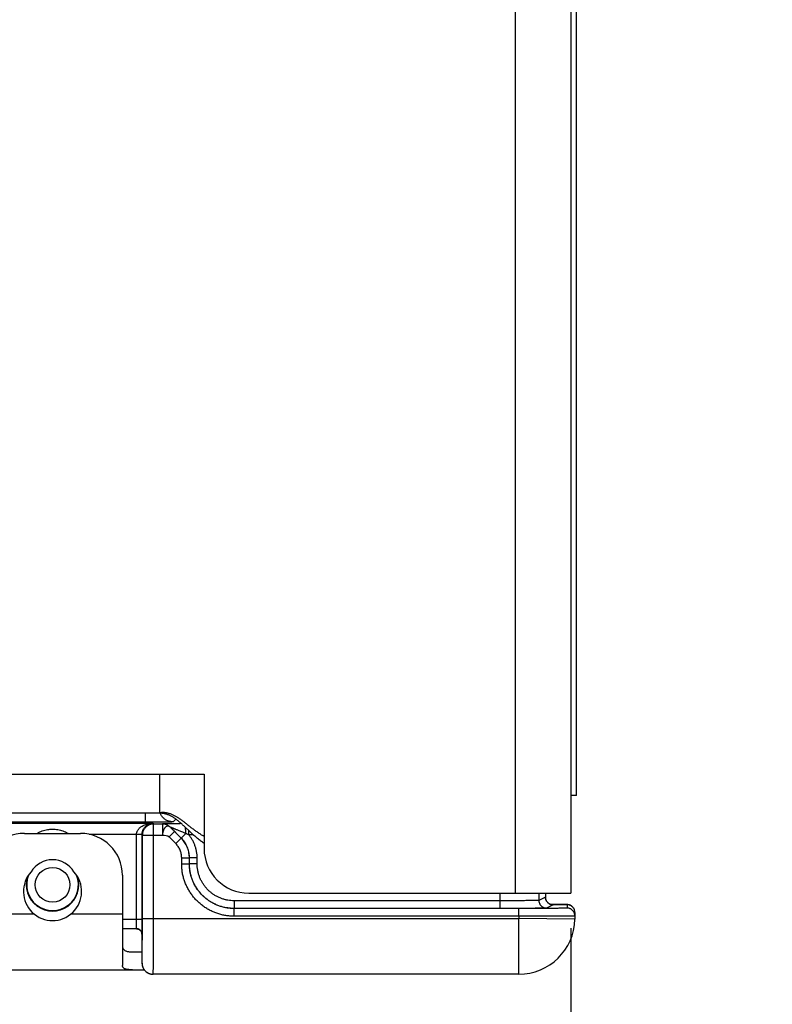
# Model space of a CAD drawing. Header units: inches. Extents: x 0.2 to 16.8, y 0.1 to 10.8.
# Tile 4 of 25: x 4.6 to 6, y 2.1 to 3.9. Entities that reach past the tile are written whole.
import ezdxf

# ---------------------------------------------------------------- set-up
doc = ezdxf.new("R2010")
doc.units = ezdxf.units.IN
doc.header["$LTSCALE"] = 0.935
doc.header["$MEASUREMENT"] = 0
doc.layers.get('0').update_dxf_attribs({"linetype": 'CONTINUOUS'})
doc.layers.add('DIMENSIONS', color=7, linetype='CONTINUOUS')
doc.styles.get("Standard").update_dxf_attribs({"font": 'txt', "width": 0.8})
doc.dimstyles.new('DIMSTYLE_1', dxfattribs={"dimtxt": 0.125, "dimasz": 0.18, "dimexe": 0.18, "dimexo": 0.0625, "dimgap": 0.09, "dimtad": 0, "dimtih": 1, "dimtoh": 1, "dimdec": 3, "dimzin": 4, "dimdsep": 46, "dimtxsty": 'STANDARD', "dimblk": '_FILLED', "dimblk1": '_FILLED', "dimblk2": '_FILLED', "dimcen": 0.09, "dimadec": 0, "dimazin": 0, "dimtp": 0.01, "dimtm": 0.01, "dimtfac": 1, "dimtdec": 3, "dimtofl": 0, "dimtmove": 0, "dimatfit": 3, "dimldrblk": '_FILLED', "dimfxl": 1, "dimtolj": 1, "dimtzin": 4, "dimarcsym": 0})

# ---------------------------------------------------------------- blocks, each defined once
blk = doc.blocks.new('_FILLED')
at = {"color": 0, "linetype": 'BYBLOCK'}
blk.add_solid([(0, 0), (-1, 0.1736), (-1, -0.1736)], dxfattribs=at)
blk = doc.blocks.new('*D0')
at = {"layer": 'DIMENSIONS', "color": 2, "linetype": 'CONTINUOUS'}
for p, q in [((4.5064, 2.2453), (4.5064, 1.2856)), ((5.6345, 2.2431), (5.6345, 1.2856)), ((4.5064, 1.4106), (3.5707, 1.4106)), ((5.6345, 1.4106), (5.9945, 1.4106))]:
    blk.add_line(p, q, dxfattribs=at)
at = {"layer": 'DIMENSIONS', "color": 2, "linetype": 'CONTINUOUS', "xscale": 0.18, "yscale": 0.18, "zscale": 0.18}
blk.add_blockref('_FILLED', (4.5064, 1.4106), dxfattribs=at)
at = {"layer": 'DIMENSIONS', "color": 2, "linetype": 'CONTINUOUS', "xscale": 0.18, "yscale": 0.18, "zscale": 0.18, "rotation": 180}
blk.add_blockref('_FILLED', (5.6345, 1.4106), dxfattribs=at)
at = {"layer": 'DIMENSIONS', "color": 2, "linetype": 'CONTINUOUS', "width": 0.8}
for s, p in [('[', (2.8082, 1.3481)), (']', (3.4082, 1.3481)), ('1.128', (2.1832, 1.3481)), ('28.66', (2.9082, 1.3481))]:
    blk.add_text(s, height=0.125, dxfattribs=at).set_placement(p)

msp = doc.modelspace()

# ---------------------------------------------------------------- linework, layer by layer
at = {"color": 7, "linetype": 'CONTINUOUS'}
for p, q in [((5.5345, 5.4846), (5.5345, 2.3056)), ((5.6345, 5.4846), (5.6345, 2.3056)), ((5.6445, 2.4801), (5.6445, 4.8801)), ((3.0045, 2.5186), (4.9785, 2.5186)), ((4.8995, 2.4486), (4.8995, 2.5186)), ((4.9785, 2.5186), (4.9785, 2.3856)), ((5.6445, 2.4801), (5.6345, 2.4801)), ((4.8995, 2.4486), (3.0045, 2.4486)), ((4.873, 2.4486), (4.873, 2.4324)), ((4.873, 2.4324), (2.9902, 2.4324)), ((4.5477, 2.431), (4.8874, 2.431)), ((4.8874, 2.431), (4.8881, 2.4294)), ((4.923, 2.4333), (4.9279, 2.4382)), ((4.8881, 2.4294), (4.9041, 2.4294)), ((4.8881, 2.2606), (4.8881, 2.4294)), ((4.9041, 2.4294), (4.9041, 2.4094)), ((4.9042, 2.4294), (4.9041, 2.4294)), ((4.9256, 2.4161), (4.9159, 2.4063)), ((4.9377, 2.4042), (4.9183, 2.4236)), ((4.9183, 2.4236), (4.9183, 2.4235)), ((4.9375, 2.4041), (4.9256, 2.4161)), ((4.951, 2.41), (4.951, 2.4177)), ((4.6575, 2.4126), (4.7575, 2.4126)), ((4.7731, 2.411), (4.8576, 2.411)), ((4.8676, 2.4104), (4.8576, 2.4104)), ((4.8576, 2.2586), (4.8576, 2.4104)), ((4.8676, 2.4104), (4.8681, 2.4094)), ((4.8676, 2.2586), (4.8676, 2.4104)), ((4.8681, 2.4094), (4.9041, 2.4094)), ((4.8681, 2.2606), (4.8681, 2.4094)), ((4.9278, 2.3944), (4.9159, 2.4063)), ((4.9278, 2.3944), (4.9375, 2.4041)), ((4.9377, 2.4042), (4.9375, 2.4041)), ((4.9458, 2.4123), (4.9377, 2.4042)), ((4.9594, 2.41), (4.951, 2.41)), ((4.9384, 2.3688), (4.9522, 2.3688)), ((4.9384, 2.3582), (4.9384, 2.3688)), ((4.9522, 2.3582), (4.9522, 2.3688)), ((4.9523, 2.3688), (4.9522, 2.3688)), ((4.9661, 2.3688), (4.9523, 2.3688)), ((4.9523, 2.3583), (4.9523, 2.3688)), ((4.9661, 2.3583), (4.9661, 2.3688)), ((4.9384, 2.3582), (4.9522, 2.3582)), ((4.9522, 2.3582), (4.9523, 2.3583)), ((4.9661, 2.3583), (4.9523, 2.3583)), ((4.8325, 2.3376), (4.8325, 2.1764)), ((5.5071, 2.2921), (5.0323, 2.2921)), ((5.0323, 2.2921), (5.0323, 2.2783)), ((5.0585, 2.3056), (5.6345, 2.3056)), ((5.5071, 2.3056), (5.5071, 2.2783)), ((5.5771, 2.3056), (5.5771, 2.2928)), ((5.5888, 2.2986), (5.5771, 2.2928)), ((5.5888, 2.3056), (5.5888, 2.2986)), ((5.5888, 2.2986), (5.5888, 2.2986)), ((5.0322, 2.2782), (5.0323, 2.2783)), ((5.5413, 2.2782), (5.0322, 2.2782)), ((5.0322, 2.2644), (5.0322, 2.2782)), ((5.5071, 2.2783), (5.0323, 2.2783)), ((5.5413, 2.2644), (5.5413, 2.2782)), ((5.6026, 2.2849), (5.5909, 2.279)), ((5.6117, 2.2855), (5.5981, 2.2856)), ((5.6187, 2.2854), (5.6117, 2.2855)), ((5.6218, 2.2854), (5.6187, 2.2854)), ((5.6236, 2.2853), (5.6218, 2.2854)), ((5.6251, 2.2853), (5.6236, 2.2853)), ((5.6259, 2.2852), (5.6251, 2.2853)), ((5.6266, 2.2852), (5.6259, 2.2852)), ((5.6272, 2.2852), (5.6266, 2.2852)), ((5.6277, 2.2851), (5.6276, 2.279)), ((4.5825, 2.2686), (4.6743, 2.2686)), ((4.7408, 2.2686), (4.8325, 2.2686)), ((4.8676, 2.2586), (4.8325, 2.2586)), ((4.8681, 2.2606), (5.5413, 2.2606)), ((5.5413, 2.2644), (5.0322, 2.2644)), ((5.5413, 2.2644), (5.5413, 2.2606)), ((5.6413, 2.2589), (5.5413, 2.2606)), ((5.5413, 2.1606), (5.5413, 2.2606)), ((5.6415, 2.2711), (5.6413, 2.2589)), ((4.8579, 2.2416), (4.8325, 2.2416)), ((4.8674, 2.2328), (4.8674, 2.2323)), ((4.8674, 2.2323), (4.8674, 2.1874)), ((4.8674, 2.2323), (4.8674, 2.2323)), ((4.8507, 2.2006), (4.8674, 2.2006)), ((4.8674, 2.1906), (4.8674, 2.1906)), ((4.8674, 2.1906), (4.8674, 2.1906)), ((4.8674, 2.1874), (4.8674, 2.1854)), ((4.8674, 2.1854), (4.8674, 2.1835)), ((3.7415, 2.1686), (4.8715, 2.1686)), ((4.8674, 2.1835), (4.8674, 2.1812)), ((4.8674, 2.1812), (4.8674, 2.1806)), ((5.5413, 2.1606), (4.8874, 2.1606))]:
    msp.add_line(p, q, dxfattribs=at)
for points in [[(5.601, 2.285), (5.601, 2.285), (5.601, 2.285), (5.6009, 2.285), (5.6007, 2.285), (5.6004, 2.2851), (5.6, 2.2851), (5.5996, 2.2852), (5.599, 2.2854), (5.5983, 2.2856), (5.5976, 2.2858), (5.5968, 2.2862), (5.5959, 2.2866), (5.5951, 2.2871), (5.5942, 2.2877), (5.5933, 2.2884), (5.5925, 2.2893), (5.5917, 2.2902), (5.591, 2.2912), (5.5904, 2.2923), (5.5898, 2.2936), (5.5894, 2.2949), (5.589, 2.2963), (5.5889, 2.2978), (5.5888, 2.2986)], [(5.6283, 2.2851), (5.628, 2.2851), (5.6277, 2.2852), (5.6275, 2.2852), (5.6272, 2.2852)], [(5.6415, 2.2711), (5.6415, 2.2719), (5.6413, 2.2734), (5.641, 2.2749), (5.6406, 2.2762), (5.64, 2.2774), (5.6394, 2.2786), (5.6387, 2.2796), (5.6379, 2.2806), (5.637, 2.2814), (5.6362, 2.2822), (5.6352, 2.2828), (5.6343, 2.2834), (5.6334, 2.2839), (5.6325, 2.2842), (5.6317, 2.2845), (5.631, 2.2847), (5.6304, 2.2848), (5.6299, 2.2849), (5.6295, 2.285), (5.6291, 2.285), (5.6288, 2.2851), (5.6285, 2.2851), (5.6283, 2.2851)], [(4.8579, 2.2416), (4.8586, 2.2416), (4.8599, 2.2414), (4.8613, 2.241), (4.8626, 2.2404), (4.8638, 2.2396), (4.8648, 2.2386), (4.8657, 2.2376), (4.8663, 2.2366), (4.8668, 2.2355), (4.8671, 2.2346), (4.8673, 2.2336), (4.8674, 2.2328)], [(4.8674, 2.1806), (4.8674, 2.1804), (4.8675, 2.1802), (4.8675, 2.1799)], [(4.8675, 2.1799), (4.8675, 2.1796), (4.8675, 2.1793), (4.8675, 2.179), (4.8675, 2.1787), (4.8676, 2.1783), (4.8676, 2.1779), (4.8677, 2.1776), (4.8678, 2.1772), (4.8678, 2.1768), (4.8679, 2.1763), (4.868, 2.1759), (4.8681, 2.1755), (4.8683, 2.175), (4.8684, 2.1746), (4.8685, 2.1741), (4.8687, 2.1737), (4.8689, 2.1732), (4.8691, 2.1728), (4.8693, 2.1723), (4.8695, 2.1718), (4.8697, 2.1713), (4.87, 2.1709), (4.8703, 2.1704), (4.8706, 2.1699), (4.8709, 2.1695), (4.8712, 2.169), (4.8715, 2.1685), (4.8719, 2.1681), (4.8723, 2.1676), (4.8727, 2.1672), (4.8731, 2.1667), (4.8736, 2.1663), (4.874, 2.1658), (4.8745, 2.1654), (4.875, 2.165), (4.8755, 2.1646), (4.8761, 2.1642), (4.8767, 2.1638), (4.8773, 2.1634), (4.8779, 2.1631), (4.8786, 2.1627), (4.8792, 2.1624), (4.8799, 2.1621), (4.8807, 2.1618), (4.8814, 2.1616), (4.8822, 2.1613), (4.883, 2.1611), (4.8839, 2.161), (4.8847, 2.1608), (4.8856, 2.1607), (4.8865, 2.1607), (4.8874, 2.1606)]]:
    msp.add_lwpolyline(points, dxfattribs=at)
msp.add_circle((4.7075, 2.3206), 0.0312, dxfattribs=at)
for centre, radius, start, end in [((4.6575, 2.3376), 0.075, 90, 180), ((4.7575, 2.3376), 0.075, 0, 90), ((5.0585, 2.3856), 0.08, 180, 270), ((4.7075, 2.3206), 0.0448, 31.1508, 148.8492), ((4.7075, 2.3086), 0.052, 137.4587, 42.5413), ((4.7075, 2.3206), 0.047, 161.9308, 18.0692), ((4.7075, 2.3206), 0.0462, 157.7789, 22.2211), ((5.5413, 2.2606), 0.1, 270, 359)]:
    msp.add_arc(centre, radius, start, end, dxfattribs=at)
for points, knots in [([(4.9785, 2.4071), (4.9775, 2.4077), (4.9756, 2.4088), (4.9727, 2.4106), (4.9699, 2.4124), (4.9672, 2.4142), (4.9645, 2.4161), (4.9619, 2.418), (4.9593, 2.4199), (4.9568, 2.4218), (4.9544, 2.4237), (4.9519, 2.4256), (4.9496, 2.4275), (4.9472, 2.4294), (4.9449, 2.4312), (4.9426, 2.433), (4.9403, 2.4347), (4.938, 2.4364), (4.9358, 2.438), (4.9335, 2.4396), (4.9312, 2.441), (4.929, 2.4424), (4.9267, 2.4437), (4.9244, 2.4449), (4.9221, 2.446), (4.9197, 2.4469), (4.9174, 2.4478), (4.915, 2.4485), (4.9125, 2.449), (4.91, 2.4495), (4.9075, 2.4497), (4.9049, 2.4499), (4.9022, 2.4498), (4.9004, 2.4496), (4.8995, 2.4495)], [0, 0, 0, 0, 0.037271, 0.074087, 0.110469, 0.146432, 0.181986, 0.217137, 0.251884, 0.286226, 0.320156, 0.353665, 0.386745, 0.419385, 0.451574, 0.483302, 0.514562, 0.545348, 0.57566, 0.605502, 0.634885, 0.663828, 0.692358, 0.720514, 0.748348, 0.775923, 0.80332, 0.830634, 0.857975, 0.88547, 0.91326, 0.9415, 0.970356, 1, 1, 1, 1]), ([(4.9785, 2.3946), (4.9775, 2.3953), (4.9755, 2.3967), (4.9726, 2.3989), (4.9698, 2.4011), (4.967, 2.4034), (4.9643, 2.4056), (4.9617, 2.4079), (4.9591, 2.4102), (4.9566, 2.4125), (4.9541, 2.4148), (4.9517, 2.417), (4.9493, 2.4193), (4.947, 2.4215), (4.9447, 2.4237), (4.9424, 2.4259), (4.9402, 2.428), (4.9379, 2.43), (4.9357, 2.432), (4.9334, 2.4339), (4.9312, 2.4357), (4.9289, 2.4374), (4.9267, 2.4391), (4.9237, 2.4411), (4.9206, 2.443), (4.9174, 2.4445), (4.915, 2.4456), (4.9126, 2.4465), (4.9101, 2.4473), (4.9075, 2.4479), (4.9049, 2.4483), (4.9023, 2.4486), (4.9004, 2.4486), (4.8995, 2.4486)], [0, 0, 0, 0, 0.037725, 0.075007, 0.111865, 0.148311, 0.184351, 0.219988, 0.255221, 0.290044, 0.324448, 0.358421, 0.391953, 0.425028, 0.457632, 0.489752, 0.521375, 0.552491, 0.583093, 0.613177, 0.642748, 0.671814, 0.700392, 0.728511, 0.783524, 0.810547, 0.837347, 0.864019, 0.890679, 0.917455, 0.944493, 0.971952, 1, 1, 1, 1]), ([(4.923, 2.4333), (4.922, 2.4333), (4.9202, 2.4334), (4.9174, 2.4338), (4.9147, 2.4346), (4.9121, 2.4357), (4.9096, 2.437), (4.9073, 2.4387), (4.9053, 2.4405), (4.9034, 2.4426), (4.9018, 2.4449), (4.9006, 2.447), (4.9001, 2.4482), (4.8999, 2.4486)], [0, 0, 0, 0, 0.095488, 0.190979, 0.286473, 0.38197, 0.477468, 0.572968, 0.668469, 0.763969, 0.859469, 0.954968, 1, 1, 1, 1]), ([(4.8576, 2.411), (4.8576, 2.4115), (4.8577, 2.4125), (4.858, 2.4141), (4.8586, 2.4157), (4.8593, 2.4173), (4.8603, 2.419), (4.8617, 2.4208), (4.8633, 2.4225), (4.8654, 2.4242), (4.8679, 2.4259), (4.8709, 2.4275), (4.8744, 2.4289), (4.8784, 2.43), (4.8828, 2.4307), (4.8858, 2.4309), (4.8874, 2.431)], [0, 0, 0, 0, 0.039146, 0.079566, 0.122336, 0.168409, 0.218619, 0.273692, 0.334613, 0.402514, 0.478644, 0.564179, 0.660261, 0.766997, 0.88141, 1, 1, 1, 1]), ([(4.8676, 2.4104), (4.8676, 2.411), (4.8677, 2.412), (4.8678, 2.4135), (4.8681, 2.415), (4.8685, 2.4166), (4.8691, 2.4182), (4.8698, 2.4198), (4.8708, 2.4214), (4.8719, 2.423), (4.8733, 2.4247), (4.8749, 2.4262), (4.8769, 2.4277), (4.8791, 2.429), (4.8817, 2.43), (4.8845, 2.4307), (4.8864, 2.4309), (4.8874, 2.431)], [0, 0, 0, 0, 0.049998, 0.096315, 0.144962, 0.196304, 0.250416, 0.30705, 0.366334, 0.429123, 0.49621, 0.567997, 0.644914, 0.727461, 0.815453, 0.906816, 1, 1, 1, 1]), ([(4.923, 2.4333), (4.9229, 2.4332), (4.9225, 2.4332), (4.9219, 2.4331), (4.9207, 2.433), (4.9192, 2.4329), (4.9173, 2.4329), (4.9151, 2.4328), (4.9125, 2.4327), (4.9095, 2.4327), (4.9063, 2.4326), (4.9027, 2.4326), (4.8989, 2.4325), (4.895, 2.4325), (4.8908, 2.4325), (4.8864, 2.4324), (4.882, 2.4324), (4.8775, 2.4324), (4.8745, 2.4324), (4.873, 2.4324)], [0, 0, 0, 0, 0.005908, 0.019962, 0.042221, 0.072504, 0.110493, 0.15588, 0.208314, 0.267393, 0.3326, 0.403375, 0.479106, 0.55915, 0.642941, 0.72985, 0.818996, 0.909382, 1, 1, 1, 1]), ([(4.6799, 2.4127), (4.6801, 2.4128), (4.6817, 2.4137), (4.6847, 2.4153), (4.689, 2.417), (4.6936, 2.4184), (4.6982, 2.4194), (4.7029, 2.42), (4.7075, 2.4201), (4.7122, 2.42), (4.7169, 2.4194), (4.7215, 2.4184), (4.7261, 2.417), (4.7304, 2.4152), (4.7334, 2.4137), (4.7349, 2.4128), (4.7352, 2.4127)], [0, 0, 0, 0, 0.016292, 0.093621, 0.174311, 0.256532, 0.33867, 0.41983, 0.499869, 0.579927, 0.660952, 0.743307, 0.82629, 0.90758, 0.984648, 1, 1, 1, 1]), ([(4.8881, 2.4294), (4.8874, 2.4294), (4.8859, 2.4293), (4.8837, 2.4289), (4.8815, 2.4283), (4.8795, 2.4274), (4.8775, 2.4264), (4.8757, 2.4251), (4.874, 2.4236), (4.8725, 2.4219), (4.8712, 2.42), (4.8701, 2.4181), (4.8692, 2.416), (4.8686, 2.4138), (4.8682, 2.4116), (4.8681, 2.4101), (4.8681, 2.4094)], [0, 0, 0, 0, 0.07143, 0.142861, 0.214292, 0.285724, 0.357156, 0.428587, 0.500018, 0.571448, 0.642877, 0.714305, 0.785731, 0.857155, 0.928578, 1, 1, 1, 1]), ([(4.9183, 2.4235), (4.9178, 2.4241), (4.9166, 2.4251), (4.9148, 2.4264), (4.9128, 2.4275), (4.9107, 2.4283), (4.9086, 2.4289), (4.9064, 2.4293), (4.9049, 2.4294), (4.9041, 2.4294)], [0, 0, 0, 0, 0.142774, 0.286847, 0.431108, 0.574742, 0.717331, 0.858917, 1, 1, 1, 1]), ([(4.9183, 2.4235), (4.918, 2.4238), (4.9174, 2.4243), (4.9165, 2.4249), (4.9154, 2.4253), (4.9144, 2.4255), (4.9134, 2.4256), (4.9124, 2.4254), (4.9114, 2.4251), (4.9104, 2.4245), (4.9094, 2.4237), (4.9084, 2.4227), (4.9075, 2.4215), (4.9067, 2.4201), (4.9059, 2.4186), (4.9053, 2.4169), (4.9048, 2.4152), (4.9045, 2.4133), (4.9042, 2.4114), (4.9042, 2.41), (4.9041, 2.4094)], [0, 0, 0, 0, 0.04528, 0.089648, 0.13242, 0.173236, 0.21248, 0.251741, 0.29281, 0.33754, 0.387223, 0.441972, 0.501336, 0.564413, 0.630682, 0.699818, 0.771552, 0.845685, 0.921953, 1, 1, 1, 1]), ([(4.9379, 2.43), (4.9363, 2.43), (4.9331, 2.4299), (4.9285, 2.4299), (4.9242, 2.4299), (4.9204, 2.4299), (4.9171, 2.4298), (4.9142, 2.4298), (4.9117, 2.4297), (4.9097, 2.4297), (4.908, 2.4296), (4.9066, 2.4296), (4.9056, 2.4295), (4.9048, 2.4295), (4.9044, 2.4294), (4.9042, 2.4295), (4.9042, 2.4294)], [0, 0, 0, 0, 0.143828, 0.282813, 0.408987, 0.521469, 0.620264, 0.705789, 0.778863, 0.840075, 0.89045, 0.930822, 0.961431, 0.982608, 0.995278, 1, 1, 1, 1]), ([(4.9183, 2.4236), (4.9178, 2.4241), (4.9166, 2.4251), (4.9148, 2.4264), (4.9128, 2.4275), (4.9108, 2.4283), (4.9086, 2.429), (4.9064, 2.4293), (4.9049, 2.4294), (4.9042, 2.4294)], [0, 0, 0, 0, 0.142855, 0.285712, 0.42857, 0.571429, 0.714287, 0.857144, 1, 1, 1, 1]), ([(4.9458, 2.4123), (4.9445, 2.4129), (4.9421, 2.4139), (4.9387, 2.4153), (4.9356, 2.4166), (4.9329, 2.4177), (4.9305, 2.4187), (4.9283, 2.4196), (4.9264, 2.4204), (4.9247, 2.4211), (4.9232, 2.4217), (4.922, 2.4222), (4.921, 2.4226), (4.9201, 2.4229), (4.9194, 2.4232), (4.9189, 2.4233), (4.9186, 2.4235), (4.9184, 2.4235), (4.9183, 2.4236), (4.9183, 2.4236)], [0, 0, 0, 0, 0.13917, 0.263652, 0.374845, 0.474042, 0.562426, 0.640897, 0.710184, 0.770961, 0.823695, 0.868816, 0.906753, 0.937748, 0.96183, 0.97938, 0.991254, 0.997957, 1, 1, 1, 1]), ([(4.9183, 2.4235), (4.9188, 2.423), (4.9199, 2.4218), (4.9217, 2.42), (4.9236, 2.4181), (4.9249, 2.4168), (4.9256, 2.4161)], [0, 0, 0, 0, 0.221227, 0.457383, 0.714845, 1, 1, 1, 1]), ([(4.9458, 2.4123), (4.9458, 2.4131), (4.9457, 2.4145), (4.9457, 2.4166), (4.9456, 2.4186), (4.9454, 2.4206), (4.9453, 2.4221), (4.9452, 2.423), (4.9452, 2.4232)], [0, 0, 0, 0, 0.198888, 0.392825, 0.579482, 0.756627, 0.922152, 1, 1, 1, 1]), ([(4.8676, 2.4108), (4.8676, 2.4107), (4.8675, 2.4107), (4.8672, 2.4108), (4.8668, 2.4108), (4.8662, 2.4108), (4.8655, 2.4108), (4.8646, 2.4108), (4.8636, 2.4109), (4.8626, 2.4109), (4.8614, 2.4109), (4.8602, 2.4109), (4.8589, 2.4109), (4.8581, 2.4109), (4.8576, 2.411)], [0, 0, 0, 0, 0.010876, 0.037249, 0.079842, 0.138022, 0.210827, 0.297034, 0.395166, 0.503533, 0.620264, 0.743344, 0.870652, 1, 1, 1, 1]), ([(4.8576, 2.4104), (4.8576, 2.4105), (4.8576, 2.4106), (4.8576, 2.4108), (4.8576, 2.4109), (4.8576, 2.411)], [0, 0, 0, 0, 0.333293, 0.666624, 1, 1, 1, 1]), ([(4.9522, 2.3688), (4.9522, 2.3702), (4.952, 2.3732), (4.9515, 2.3775), (4.9505, 2.3817), (4.9492, 2.3859), (4.9475, 2.3899), (4.9455, 2.3938), (4.9432, 2.3975), (4.9405, 2.401), (4.9385, 2.4031), (4.9375, 2.4041)], [0, 0, 0, 0, 0.111127, 0.222248, 0.333367, 0.44449, 0.555621, 0.666747, 0.777855, 0.888941, 1, 1, 1, 1]), ([(4.9523, 2.3688), (4.9523, 2.3703), (4.9522, 2.3732), (4.9516, 2.3775), (4.9507, 2.3818), (4.9493, 2.386), (4.9477, 2.39), (4.9457, 2.3939), (4.9433, 2.3976), (4.9407, 2.401), (4.9387, 2.4032), (4.9377, 2.4042)], [0, 0, 0, 0, 0.111059, 0.222107, 0.333173, 0.444273, 0.555401, 0.666545, 0.777694, 0.888845, 1, 1, 1, 1]), ([(4.951, 2.41), (4.9504, 2.4103), (4.9493, 2.4108), (4.9475, 2.4115), (4.9464, 2.4121), (4.9458, 2.4123)], [0, 0, 0, 0, 0.329258, 0.662684, 1, 1, 1, 1]), ([(4.9661, 2.3688), (4.9661, 2.3707), (4.9659, 2.3744), (4.9652, 2.38), (4.964, 2.3854), (4.9623, 2.3908), (4.9601, 2.396), (4.9575, 2.4009), (4.9545, 2.4056), (4.9522, 2.4086), (4.951, 2.41)], [0, 0, 0, 0, 0.12476, 0.249839, 0.374982, 0.500076, 0.625167, 0.750305, 0.875338, 1, 1, 1, 1]), ([(4.9384, 2.3688), (4.9384, 2.37), (4.9383, 2.3723), (4.9377, 2.3758), (4.9369, 2.3793), (4.9357, 2.3827), (4.9341, 2.3859), (4.9323, 2.389), (4.9302, 2.3918), (4.9286, 2.3936), (4.9278, 2.3944)], [0, 0, 0, 0, 0.12427, 0.249228, 0.374633, 0.500235, 0.625791, 0.751075, 0.875876, 1, 1, 1, 1]), ([(5.0322, 2.2644), (5.0297, 2.2644), (5.0248, 2.2646), (5.0175, 2.2655), (5.0102, 2.2669), (5.0031, 2.2689), (4.9962, 2.2715), (4.9895, 2.2746), (4.9831, 2.2782), (4.977, 2.2823), (4.9712, 2.2868), (4.9658, 2.2918), (4.9608, 2.2973), (4.9562, 2.303), (4.9521, 2.3092), (4.9485, 2.3156), (4.9454, 2.3223), (4.9429, 2.3292), (4.9409, 2.3363), (4.9394, 2.3435), (4.9386, 2.3508), (4.9384, 2.3558), (4.9384, 2.3582)], [0, 0, 0, 0, 0.049971, 0.100008, 0.150033, 0.200046, 0.25006, 0.300066, 0.350066, 0.400064, 0.450058, 0.500051, 0.550042, 0.600033, 0.650025, 0.700017, 0.750014, 0.800016, 0.850012, 0.900028, 0.950056, 1, 1, 1, 1]), ([(5.0322, 2.2782), (5.03, 2.2782), (5.0255, 2.2784), (5.019, 2.2792), (5.0125, 2.2806), (5.0062, 2.2825), (5, 2.2849), (4.994, 2.2878), (4.9884, 2.2912), (4.983, 2.295), (4.9779, 2.2993), (4.9732, 2.304), (4.969, 2.309), (4.9651, 2.3144), (4.9617, 2.3201), (4.9588, 2.326), (4.9564, 2.3322), (4.9545, 2.3385), (4.9532, 2.345), (4.9523, 2.3516), (4.9522, 2.356), (4.9522, 2.3582)], [0, 0, 0, 0, 0.052657, 0.105304, 0.157936, 0.210551, 0.263156, 0.315763, 0.368378, 0.421002, 0.473634, 0.526271, 0.578908, 0.631544, 0.684179, 0.736814, 0.789449, 0.842085, 0.894722, 0.94736, 1, 1, 1, 1]), ([(5.0323, 2.2783), (5.0301, 2.2783), (5.0257, 2.2785), (5.0191, 2.2793), (5.0126, 2.2806), (5.0063, 2.2825), (5.0001, 2.2849), (4.9942, 2.2879), (4.9885, 2.2912), (4.9831, 2.2951), (4.978, 2.2994), (4.9734, 2.3041), (4.9691, 2.3091), (4.9652, 2.3145), (4.9619, 2.3202), (4.9589, 2.3261), (4.9565, 2.3323), (4.9547, 2.3386), (4.9533, 2.3451), (4.9525, 2.3517), (4.9523, 2.3561), (4.9523, 2.3583)], [0, 0, 0, 0, 0.05265, 0.1053, 0.157949, 0.210597, 0.263244, 0.31589, 0.368534, 0.421178, 0.47382, 0.526461, 0.579103, 0.631744, 0.684379, 0.737004, 0.789612, 0.842207, 0.894795, 0.947388, 1, 1, 1, 1]), ([(5.0323, 2.2921), (5.0304, 2.2921), (5.0265, 2.2922), (5.0208, 2.293), (5.0151, 2.2942), (5.0096, 2.296), (5.0043, 2.2982), (4.9991, 2.3009), (4.9943, 2.304), (4.9897, 2.3075), (4.9854, 2.3114), (4.9815, 2.3157), (4.978, 2.3203), (4.9749, 2.3251), (4.9722, 2.3303), (4.97, 2.3356), (4.9682, 2.3411), (4.967, 2.3468), (4.9662, 2.3525), (4.9661, 2.3564), (4.9661, 2.3583)], [0, 0, 0, 0, 0.055455, 0.111061, 0.166687, 0.222266, 0.27784, 0.333419, 0.388988, 0.444549, 0.50011, 0.555667, 0.611224, 0.666786, 0.722353, 0.777913, 0.833478, 0.889069, 0.944613, 1, 1, 1, 1]), ([(5.5771, 2.2928), (5.577, 2.2927), (5.5766, 2.2927), (5.5757, 2.2926), (5.5743, 2.2926), (5.5724, 2.2925), (5.57, 2.2925), (5.5672, 2.2924), (5.5639, 2.2924), (5.5602, 2.2923), (5.5561, 2.2923), (5.5516, 2.2922), (5.5468, 2.2922), (5.5417, 2.2922), (5.5363, 2.2921), (5.5308, 2.2921), (5.525, 2.2921), (5.5191, 2.2921), (5.5132, 2.2921), (5.5091, 2.2921), (5.5071, 2.2921)], [0, 0, 0, 0, 0.005308, 0.017982, 0.037957, 0.065088, 0.099171, 0.139953, 0.187128, 0.240345, 0.299207, 0.363276, 0.432077, 0.505099, 0.581802, 0.661618, 0.743959, 0.82822, 0.913778, 1, 1, 1, 1]), ([(5.5771, 2.2928), (5.5771, 2.2922), (5.5772, 2.2911), (5.5775, 2.2895), (5.578, 2.2879), (5.5787, 2.2864), (5.5795, 2.2849), (5.5806, 2.2836), (5.5817, 2.2824), (5.5831, 2.2814), (5.5845, 2.2806), (5.586, 2.2799), (5.5876, 2.2794), (5.5892, 2.2791), (5.5903, 2.279), (5.5909, 2.279)], [0, 0, 0, 0, 0.076924, 0.15385, 0.230776, 0.307703, 0.384629, 0.461555, 0.538481, 0.615405, 0.692327, 0.769248, 0.846167, 0.923084, 1, 1, 1, 1]), ([(5.5888, 2.2986), (5.5888, 2.2981), (5.5889, 2.297), (5.5892, 2.2953), (5.5897, 2.2937), (5.5904, 2.2922), (5.5912, 2.2908), (5.5923, 2.2895), (5.5934, 2.2883), (5.5948, 2.2873), (5.5962, 2.2864), (5.5977, 2.2857), (5.5993, 2.2852), (5.6009, 2.2849), (5.602, 2.2849), (5.6026, 2.2849)], [0, 0, 0, 0, 0.076924, 0.15385, 0.230776, 0.307703, 0.384629, 0.461555, 0.538481, 0.615405, 0.692327, 0.769248, 0.846167, 0.923084, 1, 1, 1, 1]), ([(5.5909, 2.279), (5.5908, 2.2789), (5.5903, 2.279), (5.5894, 2.2789), (5.5879, 2.2788), (5.5858, 2.2788), (5.5832, 2.2787), (5.5802, 2.2787), (5.5766, 2.2786), (5.5726, 2.2786), (5.5681, 2.2785), (5.5632, 2.2785), (5.558, 2.2784), (5.5524, 2.2784), (5.5465, 2.2784), (5.5404, 2.2783), (5.534, 2.2783), (5.5274, 2.2783), (5.5207, 2.2783), (5.5139, 2.2783), (5.5094, 2.2783), (5.5071, 2.2783)], [0, 0, 0, 0, 0.004799, 0.016222, 0.034226, 0.058675, 0.089408, 0.12623, 0.168888, 0.217093, 0.270526, 0.328833, 0.391623, 0.458478, 0.528959, 0.602592, 0.678874, 0.757312, 0.837411, 0.918537, 1, 1, 1, 1]), ([(5.6276, 2.279), (5.6276, 2.2789), (5.627, 2.279), (5.6264, 2.2788), (5.625, 2.2788), (5.6232, 2.2787), (5.6208, 2.2787), (5.618, 2.2786), (5.6147, 2.2786), (5.611, 2.2785), (5.6068, 2.2785), (5.6022, 2.2784), (5.5972, 2.2784), (5.5919, 2.2784), (5.5863, 2.2783), (5.5804, 2.2783), (5.5743, 2.2783), (5.5679, 2.2783), (5.5614, 2.2782), (5.5548, 2.2782), (5.5481, 2.2782), (5.5436, 2.2782), (5.5413, 2.2782)], [0, 0, 0, 0, 0.003157, 0.012414, 0.027758, 0.049085, 0.076269, 0.109152, 0.14752, 0.19114, 0.239741, 0.293031, 0.350677, 0.412326, 0.477597, 0.546097, 0.617403, 0.691061, 0.766628, 0.843685, 0.921687, 1, 1, 1, 1]), ([(5.6007, 2.285), (5.6011, 2.285), (5.6017, 2.285), (5.6021, 2.285), (5.6026, 2.2849), (5.6026, 2.2849)], [0, 0, 0, 0, 0.529017, 0.910009, 1, 1, 1, 1]), ([(5.601, 2.2856), (5.6015, 2.2856), (5.6035, 2.2856), (5.6069, 2.2856), (5.6111, 2.2855), (5.6148, 2.2855), (5.6181, 2.2854), (5.621, 2.2854), (5.6233, 2.2853), (5.6251, 2.2852), (5.6265, 2.2853), (5.6271, 2.2851), (5.6277, 2.2852), (5.6277, 2.2851)], [0, 0, 0, 0, 0.054232, 0.226286, 0.383196, 0.524015, 0.647869, 0.754008, 0.841741, 0.910557, 0.960048, 0.989875, 1, 1, 1, 1]), ([(5.6414, 2.265), (5.6414, 2.2655), (5.6413, 2.2666), (5.641, 2.2683), (5.6406, 2.2699), (5.6399, 2.2715), (5.639, 2.2729), (5.638, 2.2743), (5.6368, 2.2755), (5.6355, 2.2765), (5.6341, 2.2774), (5.6325, 2.2781), (5.6309, 2.2786), (5.6293, 2.2789), (5.6281, 2.279), (5.6276, 2.279)], [0, 0, 0, 0, 0.076922, 0.153843, 0.230765, 0.307687, 0.38461, 0.461532, 0.538455, 0.615379, 0.692303, 0.769227, 0.846151, 0.923075, 1, 1, 1, 1]), ([(5.6355, 2.2826), (5.6351, 2.2829), (5.6341, 2.2835), (5.6326, 2.2842), (5.631, 2.2847), (5.6294, 2.285), (5.6282, 2.2851), (5.6277, 2.2851)], [0, 0, 0, 0, 0.191303, 0.393477, 0.595651, 0.797825, 1, 1, 1, 1]), ([(5.6415, 2.2711), (5.6415, 2.2716), (5.6414, 2.2727), (5.6411, 2.2744), (5.6407, 2.276), (5.64, 2.2776), (5.6391, 2.279), (5.6381, 2.2804), (5.6369, 2.2816), (5.636, 2.2823), (5.6355, 2.2826), (5.6355, 2.2826)], [0, 0, 0, 0, 0.124164, 0.248329, 0.372493, 0.496659, 0.620824, 0.74499, 0.869157, 0.993324, 1, 1, 1, 1]), ([(4.8574, 2.2421), (4.8575, 2.2423), (4.8575, 2.2428), (4.8575, 2.2436), (4.8575, 2.2446), (4.8575, 2.2459), (4.8576, 2.2473), (4.8576, 2.249), (4.8576, 2.2507), (4.8576, 2.2526), (4.8576, 2.2546), (4.8576, 2.2566), (4.8576, 2.258), (4.8576, 2.2586)], [0, 0, 0, 0, 0.035735, 0.085805, 0.14947, 0.225788, 0.313633, 0.411692, 0.518492, 0.632458, 0.75189, 0.875006, 1, 1, 1, 1]), ([(4.8674, 2.2323), (4.8674, 2.2326), (4.8675, 2.2332), (4.8675, 2.2342), (4.8675, 2.2355), (4.8675, 2.237), (4.8675, 2.2388), (4.8676, 2.2408), (4.8676, 2.243), (4.8676, 2.2454), (4.8676, 2.2479), (4.8676, 2.2505), (4.8676, 2.2532), (4.8676, 2.2559), (4.8676, 2.2577), (4.8676, 2.2586)], [0, 0, 0, 0, 0.028554, 0.067463, 0.116551, 0.175405, 0.243493, 0.320025, 0.404032, 0.494504, 0.590286, 0.690049, 0.792456, 0.896195, 1, 1, 1, 1]), ([(4.8678, 2.1906), (4.8678, 2.1916), (4.8678, 2.1939), (4.8679, 2.1977), (4.8679, 2.2019), (4.868, 2.2066), (4.868, 2.2116), (4.868, 2.217), (4.8681, 2.2227), (4.8681, 2.2286), (4.8681, 2.2348), (4.8681, 2.2411), (4.8681, 2.2476), (4.8681, 2.2541), (4.8681, 2.2585), (4.8681, 2.2606)], [0, 0, 0, 0, 0.043541, 0.098428, 0.159504, 0.226331, 0.298434, 0.375316, 0.456429, 0.54128, 0.629382, 0.720125, 0.812707, 0.906281, 1, 1, 1, 1]), ([(4.8874, 2.1606), (4.8876, 2.1606), (4.8874, 2.1613), (4.8876, 2.162), (4.8876, 2.1637), (4.8877, 2.1657), (4.8877, 2.1685), (4.8878, 2.1717), (4.8878, 2.1756), (4.8879, 2.1799), (4.8879, 2.1848), (4.8879, 2.1901), (4.888, 2.1958), (4.888, 2.202), (4.888, 2.2085), (4.8881, 2.2153), (4.8881, 2.2225), (4.8881, 2.2298), (4.8881, 2.2374), (4.8881, 2.245), (4.8881, 2.2528), (4.8881, 2.258), (4.8881, 2.2606)], [0, 0, 0, 0, 0.003131, 0.012375, 0.027702, 0.04902, 0.0762, 0.109074, 0.14744, 0.191062, 0.23967, 0.292966, 0.350621, 0.412279, 0.477559, 0.546061, 0.61736, 0.69102, 0.766583, 0.843584, 0.92155, 1, 1, 1, 1]), ([(5.6414, 2.265), (5.6414, 2.2648), (5.6407, 2.265), (5.64, 2.2648), (5.6384, 2.2648), (5.6363, 2.2647), (5.6335, 2.2647), (5.6303, 2.2646), (5.6264, 2.2646), (5.6221, 2.2646), (5.6172, 2.2645), (5.6119, 2.2645), (5.6062, 2.2645), (5.6, 2.2644), (5.5935, 2.2644), (5.5866, 2.2644), (5.5795, 2.2644), (5.5722, 2.2644), (5.5646, 2.2644), (5.5569, 2.2644), (5.5492, 2.2644), (5.5439, 2.2644), (5.5413, 2.2644)], [0, 0, 0, 0, 0.003146, 0.012399, 0.027731, 0.049053, 0.076235, 0.10911, 0.147476, 0.191097, 0.239705, 0.293, 0.350653, 0.412309, 0.477588, 0.546088, 0.617385, 0.691041, 0.7666, 0.843598, 0.921558, 1, 1, 1, 1]), ([(4.8579, 2.2416), (4.8578, 2.2416), (4.8576, 2.2417), (4.8574, 2.2418), (4.8574, 2.242), (4.8574, 2.2421)], [0, 0, 0, 0, 0.357286, 0.646349, 1, 1, 1, 1]), ([(4.8674, 2.2331), (4.8674, 2.2333), (4.8673, 2.2339), (4.8671, 2.2349), (4.8667, 2.2361), (4.8661, 2.2372), (4.8654, 2.2383), (4.8645, 2.2393), (4.8635, 2.2401), (4.8624, 2.2408), (4.8613, 2.2414), (4.86, 2.2418), (4.8589, 2.242), (4.8582, 2.2421), (4.8579, 2.2421)], [0, 0, 0, 0, 0.034496, 0.123876, 0.213434, 0.303229, 0.393305, 0.483686, 0.574375, 0.665354, 0.756586, 0.848017, 0.93958, 1, 1, 1, 1]), ([(4.8325, 2.2127), (4.8325, 2.2118), (4.8326, 2.2103), (4.833, 2.2082), (4.8337, 2.2064), (4.8348, 2.2048), (4.8361, 2.2036), (4.8378, 2.2026), (4.8397, 2.2018), (4.842, 2.2012), (4.8446, 2.2009), (4.8476, 2.2007), (4.8496, 2.2006), (4.8507, 2.2006)], [0, 0, 0, 0, 0.096587, 0.181062, 0.256976, 0.328384, 0.399548, 0.474536, 0.556824, 0.649055, 0.753063, 0.869912, 1, 1, 1, 1]), ([(4.8674, 2.1906), (4.8674, 2.1904), (4.8674, 2.1899), (4.8674, 2.1892), (4.8674, 2.1884), (4.8674, 2.1876), (4.8674, 2.1868), (4.8674, 2.186), (4.8674, 2.1852), (4.8674, 2.1845), (4.8674, 2.184), (4.8674, 2.1836), (4.8674, 2.1832), (4.8674, 2.1829), (4.8674, 2.1826), (4.8674, 2.1823), (4.8674, 2.182), (4.8674, 2.1817), (4.8674, 2.1815), (4.8674, 2.1814), (4.8674, 2.1813), (4.8674, 2.1812), (4.8674, 2.1811), (4.8674, 2.181), (4.8674, 2.1809), (4.8674, 2.1809), (4.8674, 2.1808), (4.8674, 2.1808), (4.8674, 2.1807), (4.8674, 2.1807), (4.8674, 2.1807), (4.8674, 2.1807), (4.8674, 2.1807), (4.8674, 2.1807), (4.8674, 2.1807), (4.8674, 2.1807), (4.8674, 2.1807), (4.8674, 2.1806), (4.8674, 2.1806), (4.8674, 2.1806), (4.8674, 2.1806)], [0, 0, 0, 0, 0.068346, 0.142476, 0.220984, 0.302462, 0.385504, 0.468704, 0.550656, 0.629952, 0.668165, 0.705186, 0.740841, 0.774953, 0.807346, 0.837845, 0.866273, 0.892456, 0.916217, 0.927134, 0.93738, 0.946932, 0.955769, 0.963869, 0.97121, 0.97777, 0.983526, 0.988458, 0.990607, 0.992542, 0.99426, 0.995758, 0.997034, 0.998084, 0.998907, 0.9995, 0.999709, 0.999861, 0.999956, 1, 1, 1, 1]), ([(4.8674, 2.1806), (4.8675, 2.1806), (4.8675, 2.1812), (4.8676, 2.1818), (4.8676, 2.1833), (4.8677, 2.1851), (4.8677, 2.1876), (4.8678, 2.1893), (4.8678, 2.1903)], [0, 0, 0, 0, 0.028607, 0.113157, 0.253827, 0.44976, 0.699084, 1, 1, 1, 1]), ([(4.8507, 2.1686), (4.8496, 2.1686), (4.8474, 2.1687), (4.8443, 2.1688), (4.8416, 2.1691), (4.8392, 2.1695), (4.8372, 2.1701), (4.8355, 2.1709), (4.8342, 2.1719), (4.8332, 2.1732), (4.8326, 2.1747), (4.8325, 2.1758), (4.8325, 2.1764)], [0, 0, 0, 0, 0.155104, 0.295173, 0.419824, 0.529319, 0.624699, 0.707882, 0.781969, 0.851509, 0.92222, 1, 1, 1, 1]), ([(4.8674, 2.1806), (4.8674, 2.18), (4.8675, 2.1787), (4.8678, 2.1767), (4.8682, 2.1752), (4.8685, 2.1743), (4.8686, 2.174)], [0, 0, 0, 0, 0.291874, 0.583746, 0.875618, 1, 1, 1, 1]), ([(4.8686, 2.174), (4.8687, 2.1737), (4.8691, 2.1727), (4.8698, 2.1712), (4.8708, 2.1695), (4.872, 2.1679), (4.8733, 2.1665), (4.8747, 2.1652), (4.8763, 2.164), (4.878, 2.163), (4.8798, 2.1621), (4.8816, 2.1615), (4.8835, 2.161), (4.8847, 2.1608), (4.8853, 2.1608)], [0, 0, 0, 0, 0.050014, 0.137168, 0.224322, 0.311476, 0.398629, 0.485782, 0.572935, 0.660087, 0.747239, 0.834391, 0.921543, 1, 1, 1, 1]), ([(4.8853, 2.1608), (4.8854, 2.1608), (4.8861, 2.1607), (4.8868, 2.1606), (4.8874, 2.1606)], [0, 0, 0, 0, 0.090714, 1, 1, 1, 1])]:
    msp.add_open_spline(points, degree=3, knots=knots, dxfattribs=at)
for points in [[(4.9041, 2.4094), (4.9083, 2.4092), (4.913, 2.4092), (4.9159, 2.4063)], [(5.5981, 2.2856), (5.599, 2.2856), (5.6, 2.2856), (5.601, 2.2856)], [(4.8579, 2.2421), (4.8577, 2.2421), (4.8576, 2.2421), (4.8574, 2.2421)], [(4.8674, 2.2324), (4.8674, 2.2327), (4.8674, 2.2329), (4.8674, 2.2331)], [(4.8674, 2.2323), (4.8674, 2.2324), (4.8674, 2.2324), (4.8674, 2.2324)], [(4.8678, 2.1903), (4.8678, 2.1904), (4.8678, 2.1905), (4.8678, 2.1906)]]:
    msp.add_open_spline(points, degree=3, dxfattribs=at)

# ---------------------------------------------------------------- dimensions: what is measured, and where the dimension line sits
at = {"layer": 'DIMENSIONS', "color": 2, "linetype": 'CONTINUOUS'}
dim = msp.add_linear_dim(base=(4.5064, 1.4106), p1=(5.6345, 2.2431), p2=(4.5064, 2.2453), angle=180, dimstyle='DIMSTYLE_1', dxfattribs=at)
dim.commit()
dim.dimension.update_dxf_attribs({"geometry": '*D0', "text_midpoint": (2.8457, 1.4106), "dimtype": 160})

doc.saveas('drawing.dxf')
